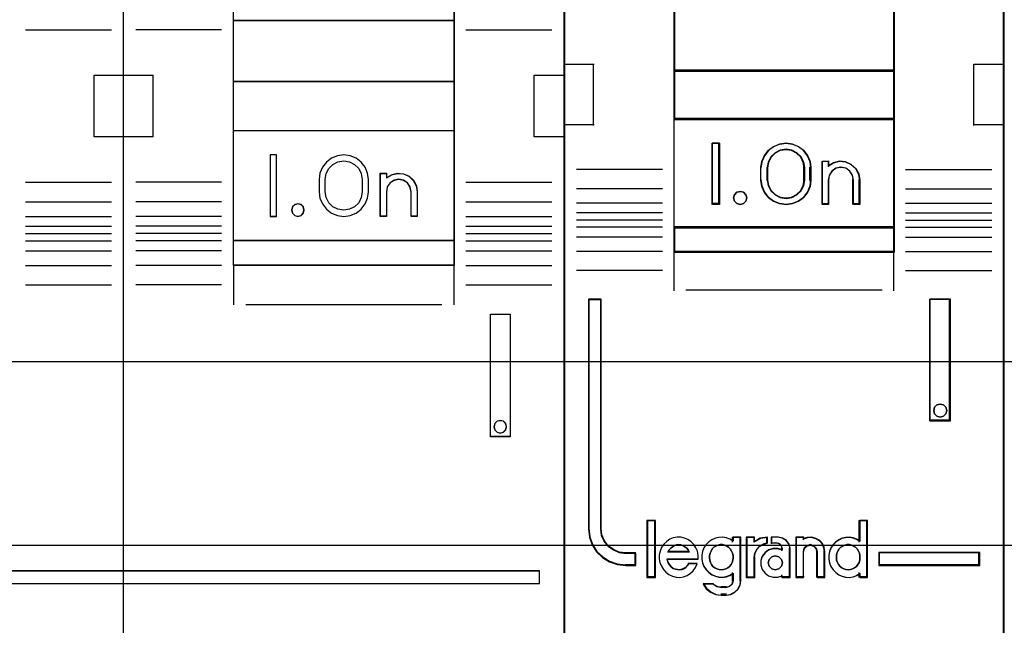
# Model space of a CAD drawing. Extents: x -543332 to -314699, y -9028 to 155584.
# Tile 79 of 256: x -449292 to -448889, y 27131 to 27378. Entities that reach past the tile are written whole.
import ezdxf

# ---------------------------------------------------------------- set-up
doc = ezdxf.new("R2010")
doc.units = 0
doc.header["$MEASUREMENT"] = 0
doc.layers.get('0').update_dxf_attribs({"color": 8})
doc.layers.add('30', color=7, linetype='Continuous')
doc.layers.add('45', color=8, linetype='Continuous')

# ---------------------------------------------------------------- blocks, each defined once
blk = doc.blocks.new('*U1081')
at = {"layer": '30', "color": 7}
blk.add_lwpolyline([(51.981526, -142.47767), (396.088727, -142.47767), (396.088727, -178.455247), (51.981526, -178.455247), (51.981526, -142.47767)], close=True, dxfattribs=at)
for points in [[(51.981526, -142.47767), (396.088727, -142.47767), (396.088727, -178.455247), (51.981526, -178.455247), (51.981526, -142.47767)], [(51.981526, -149.974543), (396.088727, -149.974543), (396.088727, -170.958374), (51.981526, -170.958374), (51.981526, -149.974543)]]:
    blk.add_lwpolyline(points, dxfattribs=at)
blk = doc.blocks.new('*U1082')
at = {"layer": '45', "color": 7}
for points in [[(79.996615, -118.986054), (98.004586, -118.986054), (98.004586, -118.986054), (116.00671, -118.986054), (116.00671, -118.986054), (116.00671, -202.010419), (116.00671, -202.010419), (98.004586, -202.010419), (98.004586, -202.010419), (79.996615, -202.010419), (79.996615, -202.010419), (61.994491, -202.010419), (61.994491, -202.010419), (61.994491, -118.986054), (61.994491, -118.986054), (79.996615, -118.986054), (79.996615, -118.986054)], [(79.998383, -118.99135), (98.002818, -118.99135), (116.001408, -118.99135), (116.001408, -202.005122), (98.002818, -202.005122), (79.998383, -202.005122), (61.999793, -202.005122), (61.999793, -118.99135), (79.998383, -118.99135)], [(102.491726, -155.726295), (111.507901, -155.726295), (111.507901, -167.012651), (102.491726, -167.012651), (102.491726, -155.726295)], [(102.497028, -155.731591), (111.502599, -155.731591), (111.502599, -167.007355), (102.497028, -167.007355), (102.497028, -155.731591)], [(102.497028, -155.731591), (111.502599, -155.731591), (111.502599, -167.007355), (102.497028, -167.007355), (102.497028, -155.731591)], [(102.491726, -156.994752), (111.507901, -156.994752), (111.507901, -159.510481), (102.491726, -159.510481), (102.491726, -156.994752)], [(102.497028, -157.000048), (111.502599, -157.000048), (111.502599, -159.502537), (102.497028, -159.502537), (102.497028, -157.000048)], [(102.497028, -157.000048), (111.502599, -157.000048), (111.502599, -159.502537), (102.497028, -159.502537), (102.497028, -157.000048)], [(102.491726, -161.499232), (111.507901, -161.499232), (111.507901, -166.006359), (102.491726, -166.006359), (102.491726, -161.499232)], [(102.497028, -161.504528), (111.502599, -161.504528), (111.502599, -166.001063), (102.497028, -166.001063), (102.497028, -161.504528)], [(104.252014, -162.500227), (103.992213, -162.500227), (103.992213, -165.002716), (104.252014, -165.002716), (104.252014, -162.500227)], [(112.995133, -168.998753), (113.803699, -168.998753), (113.803699, -168.998753), (113.803699, -174.014323), (113.803699, -174.014323), (112.995133, -174.014323), (112.995133, -174.014323), (112.995133, -168.998753), (112.995133, -168.998753)], [(113.000435, -169.00405), (113.798397, -169.00405), (113.798397, -174.009027), (113.000435, -174.009027), (113.000435, -169.00405)], [(74.899737, -179.503909), (74.899737, -180.004407), (114.996665, -180.004407), (114.996665, -179.503909), (74.899737, -179.503909)]]:
    blk.add_lwpolyline(points, close=True, dxfattribs=at)
for points in [[(97.995568, -202.010419), (97.995568, -152.291662)], [(96.797299, -161.758749), (96.797299, -159.245668)], [(96.797299, -159.245668), (98.008823, -159.245668)], [(97.995568, -159.245668), (99.207092, -159.245668)], [(99.193836, -159.245668), (99.193836, -161.758749)], [(114.789885, -161.758749), (114.789885, -159.245668)], [(114.789885, -159.245668), (116.00671, -159.245668)], [(96.797299, -161.745508), (98.008823, -161.745508)], [(97.995568, -161.745508), (99.207092, -161.745508)], [(114.789885, -161.745508), (116.00671, -161.745508)], [(102.491726, -166.99941), (102.491726, -168.625366)], [(111.494646, -166.99941), (111.494646, -168.625366)]]:
    blk.add_lwpolyline(points, dxfattribs=at)
at = {"layer": '45', "color": 251}
for points in [[(93.997805, -157.38138), (97.507777, -157.38138)], [(102.009237, -157.38138), (98.499265, -157.38138)], [(111.99039, -157.38138), (115.510967, -157.38138)], [(93.997805, -163.615092), (97.507777, -163.615092)], [(102.009237, -163.615092), (98.499265, -163.615092)], [(111.99039, -163.615092), (115.510967, -163.615092)], [(93.997805, -164.409533), (97.507777, -164.409533)], [(102.009237, -164.409533), (98.499265, -164.409533)], [(111.99039, -164.409533), (115.510967, -164.409533)], [(93.997805, -165.013308), (97.507777, -165.013308)], [(102.009237, -165.013308), (98.499265, -165.013308)], [(111.99039, -165.013308), (115.510967, -165.013308)], [(93.997805, -165.410529), (97.507777, -165.410529)], [(102.009237, -165.410529), (98.499265, -165.410529)], [(111.99039, -165.410529), (115.510967, -165.410529)], [(93.997805, -165.712416), (97.507777, -165.712416)], [(102.009237, -165.712416), (98.499265, -165.712416)], [(111.99039, -165.712416), (115.510967, -165.712416)], [(93.997805, -166.011656), (97.507777, -166.011656)], [(102.009237, -166.011656), (98.499265, -166.011656)], [(111.99039, -166.011656), (115.510967, -166.011656)], [(93.997805, -166.414172), (97.507777, -166.414172)], [(102.009237, -166.414172), (98.499265, -166.414172)], [(111.99039, -166.414172), (115.510967, -166.414172)], [(93.997805, -167.010003), (97.507777, -167.010003)], [(102.009237, -167.010003), (98.499265, -167.010003)], [(111.99039, -167.010003), (115.510967, -167.010003)], [(93.997805, -167.804444), (97.507777, -167.804444)], [(102.009237, -167.804444), (98.499265, -167.804444)], [(111.99039, -167.804444), (115.510967, -167.804444)], [(102.995423, -168.612125), (111.004204, -168.612125)]]:
    blk.add_lwpolyline(points, dxfattribs=at)
at = {"layer": '45', "color": 255}
for points in [[(104.257316, -162.494931), (103.986911, -162.494931), (103.986911, -162.494931), (103.986911, -165.008012), (103.986911, -165.008012), (104.257316, -165.008012), (104.257316, -165.008012), (104.257316, -162.494931), (104.257316, -162.494931)], [(108.005882, -163.498989), (107.970581, -163.246507), (107.876446, -162.994024), (107.71171, -162.794387), (107.50579, -162.62998), (107.264568, -162.530161), (106.999814, -162.494931), (106.740942, -162.530161), (106.493838, -162.62998), (106.293801, -162.794387), (106.129064, -162.994024), (106.029046, -163.246507), (105.993745, -163.498989), (105.993745, -163.498989), (105.993745, -164.003954), (105.993745, -164.003954), (106.029046, -164.262308), (106.129064, -164.503047), (106.293801, -164.720299), (106.493838, -164.872963), (106.740942, -164.972782), (106.999814, -165.008012), (107.264568, -164.972782), (107.50579, -164.872963), (107.71171, -164.720299), (107.876446, -164.503047), (107.970581, -164.262308), (108.005882, -164.003954), (108.005882, -164.003954), (108.005882, -163.498989), (108.005882, -163.498989)], [(106.245594, -164.002824), (106.245594, -163.496884), (106.245594, -163.496884), (106.280948, -163.261562), (106.38701, -163.055656), (106.551996, -162.885048), (106.76412, -162.779154), (106.999814, -162.743856), (107.235507, -162.779154), (107.441739, -162.885048), (107.612617, -163.055656), (107.718679, -163.261562), (107.754034, -163.496884), (107.754034, -163.496884), (107.754034, -164.002824), (107.754034, -164.002824), (107.718679, -164.238146), (107.612617, -164.449935), (107.441739, -164.61466), (107.235507, -164.720554), (106.999814, -164.761735), (106.76412, -164.720554), (106.551996, -164.61466), (106.38701, -164.449935), (106.280948, -164.238146), (106.245594, -164.002824), (106.245594, -164.002824)], [(108.741586, -163.247002), (108.741586, -163.435471), (108.741586, -163.435471), (108.948181, -163.305898), (109.190191, -163.247002), (109.444007, -163.27056), (109.66831, -163.364795), (109.845391, -163.535595), (109.969347, -163.759403), (110.004764, -164.000879), (110.004764, -164.000879), (110.004764, -165.008012), (110.004764, -165.008012), (109.75685, -165.008012), (109.75685, -165.008012), (109.75685, -164.000879), (109.75685, -164.000879), (109.709629, -163.80652), (109.60338, -163.641609), (109.444007, -163.535595), (109.249218, -163.494368), (109.054429, -163.535595), (108.895056, -163.641609), (108.777002, -163.80652), (108.741586, -164.000879), (108.741586, -164.000879), (108.741586, -165.008012), (108.741586, -165.008012), (108.493673, -165.008012), (108.493673, -165.008012), (108.493673, -163.247002), (108.493673, -163.247002), (108.741586, -163.247002), (108.741586, -163.247002)], [(108.745148, -163.252298), (108.745148, -163.439633), (108.950293, -163.31084), (109.190605, -163.252298), (109.44264, -163.275715), (109.665369, -163.369383), (109.841207, -163.539156), (109.964294, -163.761617), (109.999462, -164.001641), (109.999462, -165.002716), (109.753288, -165.002716), (109.753288, -164.001641), (109.706398, -163.808451), (109.600895, -163.644532), (109.44264, -163.539156), (109.249218, -163.498176), (109.055796, -163.539156), (108.897542, -163.644532), (108.780316, -163.808451), (108.745148, -164.001641), (108.745148, -165.002716), (108.498975, -165.002716), (108.498975, -163.252298), (108.745148, -163.252298)], [(105.376054, -164.755823), (105.351942, -164.623724), (105.255495, -164.527652), (105.12288, -164.491626), (104.996293, -164.527652), (104.899845, -164.623724), (104.869706, -164.755823), (104.899845, -164.875913), (104.996293, -164.971985), (105.12288, -165.008012), (105.255495, -164.971985), (105.351942, -164.875913), (105.376054, -164.755823)], [(105.370752, -164.7557), (105.347145, -164.626311), (105.252717, -164.53221), (105.12288, -164.496922), (104.998944, -164.53221), (104.904516, -164.626311), (104.875008, -164.7557), (104.904516, -164.873327), (104.998944, -164.967428), (105.12288, -165.002716), (105.252717, -164.967428), (105.347145, -164.873327), (105.370752, -164.7557)], [(113.657892, -173.603519), (113.621826, -173.471923), (113.525648, -173.376216), (113.393405, -173.352289), (113.273183, -173.376216), (113.177006, -173.471923), (113.14094, -173.603519), (113.177006, -173.735116), (113.273183, -173.824841), (113.393405, -173.860731), (113.525648, -173.824841), (113.621826, -173.735116), (113.657892, -173.603519)], [(113.65259, -173.603582), (113.617263, -173.474726), (113.523059, -173.381014), (113.393528, -173.357585), (113.275773, -173.381014), (113.181569, -173.474726), (113.146242, -173.603582), (113.181569, -173.732437), (113.275773, -173.820293), (113.393528, -173.855435), (113.523059, -173.820293), (113.617263, -173.732437), (113.65259, -173.603582)]]:
    blk.add_lwpolyline(points, close=True, dxfattribs=at)
at = {"layer": '45', "color": 1}
blk.add_lwpolyline([(74.894435, -179.498613), (74.894435, -180.009703), (74.894435, -180.009703), (115.001968, -180.009703), (115.001968, -180.009703), (115.001968, -179.498613), (115.001968, -179.498613), (74.894435, -179.498613), (74.894435, -179.498613)], close=True, dxfattribs=at)
blk = doc.blocks.new('*U1083')
at = {"layer": '45', "color": 7}
for points in [[(133.996645, -119.158183), (116.00671, -119.158183), (116.00671, -200.929979), (133.996645, -200.929979), (133.996645, -119.158183)], [(133.975436, -119.179368), (116.025268, -119.179368), (116.025268, -200.908794), (133.975436, -200.908794), (133.975436, -119.179368)], [(129.50844, -156.573698), (120.494915, -156.573698), (120.494915, -159.081483), (129.50844, -159.081483), (129.50844, -156.573698)], [(129.50844, -159.039113), (120.494915, -159.039113), (120.494915, -161.049049), (129.50844, -161.049049), (129.50844, -159.039113)], [(120.494915, -165.482028), (129.50844, -165.482028), (129.50844, -161.006678), (120.494915, -161.006678), (120.494915, -165.482028)], [(122.355943, -162.020914), (122.355943, -164.528699), (122.059027, -164.528699), (122.059027, -162.020914), (122.355943, -162.020914)], [(126.059522, -162.767677), (126.099207, -163.018456), (126.099207, -163.531158), (126.059522, -163.781937), (125.951806, -164.027142), (125.798736, -164.238911), (125.588974, -164.389378), (125.339527, -164.489689), (125.078741, -164.528699), (124.812286, -164.489689), (124.562839, -164.389378), (124.358746, -164.238911), (124.200007, -164.027142), (124.092291, -163.781937), (124.052607, -163.531158), (124.052607, -163.018456), (124.092291, -162.767677), (124.200007, -162.522471), (124.358746, -162.310703), (124.562839, -162.160236), (124.812286, -162.059924), (125.078741, -162.020914), (125.339527, -162.059924), (125.588974, -162.160236), (125.798736, -162.310703), (125.951806, -162.522471), (126.059522, -162.767677)], [(125.844707, -163.530832), (125.844707, -163.016429), (125.804764, -162.792776), (125.702054, -162.580306), (125.525164, -162.412566), (125.314037, -162.30633), (125.080085, -162.267191), (124.840428, -162.30633), (124.629301, -162.412566), (124.45241, -162.580306), (124.3497, -162.792776), (124.309757, -163.016429), (124.309757, -163.530832), (124.3497, -163.754485), (124.45241, -163.966955), (124.629301, -164.134695), (124.840428, -164.24093), (125.080085, -164.274478), (125.314037, -164.24093), (125.525164, -164.134695), (125.702054, -163.966955), (125.804764, -163.754485), (125.844707, -163.530832)], [(127.020033, -162.815902), (127.271103, -162.759744), (127.510761, -162.782207), (127.744712, -162.883291), (127.927308, -163.057378), (128.052843, -163.276392), (128.092786, -163.523484), (128.092786, -164.528699), (127.830304, -164.528699), (127.830304, -163.523484), (127.790361, -163.321317), (127.687651, -163.158461), (127.522173, -163.046147), (127.316752, -163.006837), (127.122743, -163.046147), (126.962972, -163.158461), (126.843143, -163.321317), (126.808906, -163.523484), (126.808906, -164.528699), (126.557836, -164.528699), (126.557836, -162.759744), (126.808906, -162.759744), (126.808906, -162.950679), (127.020033, -162.815902)], [(123.441277, -164.124535), (123.477332, -164.255294), (123.441277, -164.386053), (123.345133, -164.487094), (123.212935, -164.528699), (123.068718, -164.487094), (122.978583, -164.386053), (122.93652, -164.255294), (122.978583, -164.124535), (123.068718, -164.023494), (123.212935, -163.993776), (123.345133, -164.023494), (123.441277, -164.124535)], [(129.50844, -165.439658), (120.494915, -165.439658), (120.494915, -166.467135), (129.50844, -166.467135), (129.50844, -165.439658)], [(118.936106, -179.268225), (118.936106, -178.778737), (118.533086, -178.778737), (118.260622, -178.740238), (118.022216, -178.63574), (117.812191, -178.487243), (117.647577, -178.283748), (117.539727, -178.041754), (117.511345, -177.77776), (117.511345, -168.394978), (117.006151, -168.394978), (117.006151, -177.77776), (117.040209, -178.113252), (117.14806, -178.432245), (117.329702, -178.712738), (117.579461, -178.943733), (117.868954, -179.119729), (118.186829, -179.229726), (118.533086, -179.268225), (118.936106, -179.268225)], [(130.961208, -168.394978), (130.961208, -173.360233), (131.801586, -173.360233), (131.801586, -168.394978), (130.961208, -168.394978)], [(131.617027, -172.809774), (131.653128, -172.939886), (131.617027, -173.081826), (131.520755, -173.170539), (131.382365, -173.211938), (131.249992, -173.170539), (131.153721, -173.081826), (131.117619, -172.939886), (131.153721, -172.809774), (131.249992, -172.709233), (131.382365, -172.679663), (131.520755, -172.709233), (131.617027, -172.809774)], [(119.720813, -179.742242), (119.720813, -177.448956), (119.413292, -177.448956), (119.413292, -179.742242), (119.720813, -179.742242)], [(132.994553, -178.738598), (128.866889, -178.738598), (128.866889, -179.268225), (132.994553, -179.268225), (132.994553, -178.738598)]]:
    blk.add_lwpolyline(points, close=True, dxfattribs=at)
at = {"layer": '45', "color": 139}
for points in [[(133.996645, -119.158183), (116.00671, -119.158183), (116.00671, -200.929979), (133.996645, -200.929979), (133.996645, -119.158183)], [(123.477332, -164.255294), (123.441277, -164.124535), (123.345133, -164.023494), (123.212935, -163.993776), (123.068718, -164.023494), (122.978583, -164.124535), (122.93652, -164.255294), (122.978583, -164.386053), (123.068718, -164.487094), (123.212935, -164.528699), (123.345133, -164.487094), (123.441277, -164.386053), (123.477332, -164.255294)], [(131.653128, -172.939886), (131.617027, -172.809774), (131.520755, -172.709233), (131.382365, -172.679663), (131.249992, -172.709233), (131.153721, -172.809774), (131.117619, -172.939886), (131.153721, -173.081826), (131.249992, -173.170539), (131.382365, -173.211938), (131.520755, -173.170539), (131.617027, -173.081826), (131.653128, -172.939886)], [(122.429667, -179.453595), (122.528387, -179.442183), (122.615492, -179.413653), (122.696791, -179.368006), (122.766475, -179.310947), (122.830352, -179.231064), (122.871002, -179.156887), (122.900037, -179.059886), (122.923265, -178.962885), (122.911651, -178.865884), (122.89423, -178.768883), (122.853581, -178.683294), (122.801317, -178.592), (122.731633, -178.529234), (122.656141, -178.477881), (122.569036, -178.437939), (122.476123, -178.420822), (122.389018, -178.420822), (122.290298, -178.437939), (122.214807, -178.477881), (122.133508, -178.529234), (122.063824, -178.592), (122.017368, -178.683294), (121.976719, -178.768883), (121.947683, -178.865884), (121.947683, -178.962885), (121.959298, -179.059886), (121.988333, -179.156887), (122.034789, -179.231064), (122.092859, -179.310947), (122.174158, -179.368006), (122.255456, -179.413653), (122.342562, -179.442183), (122.429667, -179.453595)], [(127.616925, -179.453595), (127.70968, -179.442183), (127.796637, -179.413653), (127.883594, -179.368006), (127.95316, -179.310947), (128.011131, -179.231064), (128.063305, -179.156887), (128.092291, -179.059886), (128.098088, -178.962885), (128.098088, -178.865884), (128.080697, -178.768883), (128.040117, -178.683294), (127.982145, -178.592), (127.91258, -178.529234), (127.843014, -178.477881), (127.756057, -178.437939), (127.6691, -178.420822), (127.570548, -178.420822), (127.483591, -178.437939), (127.396634, -178.477881), (127.315474, -178.529234), (127.257502, -178.592), (127.199531, -178.683294), (127.158951, -178.768883), (127.135762, -178.865884), (127.135762, -178.962885), (127.147356, -179.059886), (127.176342, -179.156887), (127.228516, -179.231064), (127.286488, -179.310947), (127.356054, -179.368006), (127.443011, -179.413653), (127.529968, -179.442183), (127.616925, -179.453595)], [(124.932751, -179.164948), (124.890902, -179.02357), (124.783292, -178.917536), (124.639811, -178.876301), (124.496331, -178.917536), (124.38872, -179.02357), (124.346872, -179.164948), (124.38872, -179.306326), (124.496331, -179.41236), (124.639811, -179.453595), (124.783292, -179.41236), (124.890902, -179.306326), (124.932751, -179.164948)]]:
    blk.add_lwpolyline(points, close=True, dxfattribs=at)
for points in [[(120.494915, -155.318482), (120.494915, -166.467135)], [(129.468674, -155.318482), (129.468674, -166.467135)], [(116.00671, -158.792837), (117.242093, -158.792837)], [(117.199677, -158.792837), (117.199677, -161.300621)], [(132.761262, -161.300621), (132.761262, -158.792837)], [(132.761262, -158.792837), (133.996645, -158.792837)], [(120.494915, -159.039113), (129.50844, -159.039113)], [(116.00671, -161.260899), (117.242093, -161.260899)], [(120.494915, -161.006678), (129.50844, -161.006678)], [(132.761262, -161.260899), (133.996645, -161.260899)], [(122.355943, -162.020914), (122.059027, -162.020914)], [(122.059027, -162.020914), (122.059027, -164.528699)], [(122.316178, -162.020914), (122.316178, -164.528699)], [(126.099207, -163.043095), (126.059522, -162.786122), (125.951806, -162.53486), (125.798736, -162.317861), (125.588974, -162.163677), (125.339527, -162.060888), (125.078741, -162.020914), (124.812286, -162.060888), (124.562839, -162.163677), (124.358746, -162.317861), (124.200007, -162.53486), (124.092291, -162.786122), (124.052607, -163.043095)], [(125.844707, -163.043095), (125.804764, -162.811482), (125.702054, -162.591449), (125.525164, -162.41774), (125.314037, -162.307723), (125.080085, -162.267191), (124.840428, -162.307723), (124.629301, -162.41774), (124.45241, -162.591449), (124.3497, -162.811482), (124.309757, -163.043095)], [(124.052607, -163.546241), (124.052607, -163.003373)], [(124.309757, -163.546241), (124.309757, -163.003373)], [(125.802291, -163.546241), (125.802291, -163.003373)], [(126.05679, -163.546241), (126.05679, -163.003373)], [(126.557836, -162.759744), (126.844148, -162.759744)], [(126.557836, -162.759744), (126.557836, -164.528699)], [(126.801731, -162.759744), (126.801731, -162.987484)], [(128.092786, -163.546241), (128.05262, -163.291786), (127.926384, -163.066247), (127.742767, -162.886972), (127.507508, -162.782877), (127.266511, -162.759744), (127.014038, -162.817575), (126.801731, -162.956369)], [(127.838287, -163.546241), (127.797751, -163.333814), (127.693516, -163.162693), (127.525583, -163.044678), (127.317114, -163.003373), (127.120226, -163.044678), (126.958083, -163.162693), (126.836476, -163.333814), (126.801731, -163.546241)], [(120.033635, -163.096058), (116.507756, -163.096058)], [(129.967069, -163.096058), (133.495599, -163.096058)], [(124.052607, -163.506519), (124.092291, -163.763492), (124.200007, -164.014754), (124.358746, -164.231753), (124.562839, -164.385937), (124.812286, -164.488726), (125.078741, -164.528699), (125.339527, -164.488726), (125.588974, -164.385937), (125.798736, -164.231753), (125.951806, -164.014754), (126.059522, -163.763492), (126.099207, -163.506519)], [(124.309757, -163.506519), (124.3497, -163.737484), (124.45241, -163.956901), (124.629301, -164.130125), (124.840428, -164.239834), (125.080085, -164.274478), (125.314037, -164.239834), (125.525164, -164.130125), (125.702054, -163.956901), (125.804764, -163.737484), (125.844707, -163.506519)], [(126.801731, -163.506519), (126.801731, -164.528699)], [(127.79587, -163.506519), (127.79587, -164.528699)], [(128.05037, -163.506519), (128.05037, -164.528699)], [(120.033635, -163.885202), (116.507756, -163.885202)], [(129.967069, -163.885202), (133.495599, -163.885202)], [(120.033635, -164.47044), (116.507756, -164.47044)], [(122.355943, -164.486329), (122.059027, -164.486329)], [(126.557836, -164.486329), (126.844148, -164.486329)], [(127.79587, -164.486329), (128.092786, -164.486329)], [(129.967069, -164.47044), (133.495599, -164.47044)], [(120.033635, -164.870309), (116.507756, -164.870309)], [(129.967069, -164.870309), (133.495599, -164.870309)], [(120.033635, -165.1669), (116.507756, -165.1669)], [(129.967069, -165.1669), (133.495599, -165.1669)], [(120.033635, -165.450251), (116.507756, -165.450251)], [(120.494915, -165.439658), (129.50844, -165.439658)], [(129.967069, -165.450251), (133.495599, -165.450251)], [(120.033635, -165.852767), (116.507756, -165.852767)], [(129.967069, -165.852767), (133.495599, -165.852767)], [(120.033635, -166.443302), (116.507756, -166.443302)], [(120.494915, -166.427413), (129.50844, -166.427413)], [(120.494915, -166.427413), (120.494915, -168.050721)], [(129.468674, -166.427413), (129.468674, -168.050721)], [(129.967069, -166.443302), (133.495599, -166.443302)], [(120.033635, -167.22715), (116.507756, -167.22715)], [(129.967069, -167.22715), (133.495599, -167.22715)], [(120.988008, -168.010998), (129.015347, -168.010998)], [(117.006151, -168.394978), (117.006151, -177.782621)], [(117.006151, -168.394978), (117.541661, -168.394978)], [(117.501895, -168.394978), (117.501895, -177.782621)], [(130.961208, -173.360233), (130.961208, -168.394978)], [(130.961208, -168.394978), (131.801586, -168.394978)], [(131.761821, -173.360233), (131.761821, -168.394978)], [(130.961208, -173.320511), (131.801586, -173.320511)], [(119.394735, -177.430419), (119.394735, -179.760779)], [(119.394735, -177.430419), (119.73937, -177.430419)], [(119.699604, -177.430419), (119.699604, -179.760779)], [(128.058323, -177.430419), (128.058323, -178.314896)], [(128.058323, -177.430419), (128.40826, -177.430419)], [(128.368494, -177.430419), (128.368494, -179.760779)], [(117.006151, -177.742899), (117.040388, -178.086238), (117.148805, -178.412692), (117.331401, -178.699746), (117.582471, -178.936143), (117.873484, -179.116255), (118.193027, -179.228826), (118.541101, -179.268225)], [(117.501895, -177.742899), (117.530762, -178.016675), (117.640456, -178.267637), (117.807884, -178.478673), (118.021498, -178.632673), (118.26398, -178.741042), (118.541101, -178.780968)], [(121.483752, -179.019915), (121.483752, -178.85715), (121.455239, -178.694384), (121.392511, -178.554069), (121.306972, -178.419367), (121.204325, -178.307115), (121.067463, -178.2117), (120.930601, -178.155574), (120.776631, -178.116286), (120.622661, -178.116286), (120.468691, -178.144349), (120.326126, -178.200475), (120.200669, -178.295889), (120.080915, -178.402529), (119.995376, -178.537231), (119.93835, -178.688771), (119.898432, -178.840312), (119.898432, -179.003077), (119.926945, -179.154618), (119.983971, -179.306158), (120.063807, -179.435248), (120.166454, -179.553112), (120.291911, -179.648527), (120.440178, -179.715878), (120.582743, -179.749553), (120.736713, -179.760779), (120.890683, -179.732716), (121.03895, -179.67659), (121.17011, -179.592401), (121.278459, -179.485761), (121.375403, -179.351059), (121.443834, -179.210744)], [(122.923265, -178.279052), (122.785506, -178.194862), (122.642007, -178.144349), (122.492767, -178.116286), (122.337788, -178.127511), (122.194289, -178.155574), (122.04505, -178.222925), (121.918771, -178.307115), (121.815451, -178.419367), (121.723612, -178.554069), (121.666212, -178.705609), (121.637512, -178.85715), (121.637512, -179.019915), (121.666212, -179.171455), (121.723612, -179.31177), (121.815451, -179.446473), (121.918771, -179.558725), (122.04505, -179.654139), (122.194289, -179.715878), (122.337788, -179.749553), (122.492767, -179.760779), (122.642007, -179.732716), (122.785506, -179.67659), (122.923265, -179.592401)], [(122.880848, -178.116286), (122.880848, -178.314896)], [(122.880848, -178.116286), (123.233436, -178.116286)], [(123.193671, -178.116286), (123.193671, -179.909074)], [(123.453472, -178.116286), (123.453472, -179.760779)], [(123.453472, -178.116286), (123.80606, -178.116286)], [(124.323012, -178.116286), (124.028291, -178.163525), (123.763644, -178.325489)], [(123.763644, -178.116286), (123.763644, -178.325489)], [(124.280596, -178.116286), (124.280596, -178.386396)], [(124.474121, -178.116286), (124.474121, -178.386396)], [(124.771037, -178.116286), (124.474121, -178.116286)], [(125.242922, -178.611487), (125.200786, -178.420566), (125.086417, -178.259477), (124.923893, -178.15805), (124.731272, -178.116286)], [(125.476213, -178.116286), (125.476213, -179.760779)], [(125.476213, -178.116286), (125.815546, -178.116286)], [(126.671831, -178.730654), (126.642738, -178.55512), (126.572916, -178.385438), (126.456546, -178.256713), (126.299446, -178.168946), (126.130709, -178.116286), (125.944517, -178.127988), (125.77578, -178.186499)], [(125.77578, -178.116286), (125.77578, -178.222211)], [(128.098088, -178.279052), (127.971942, -178.194862), (127.828594, -178.144349), (127.673779, -178.116286), (127.518963, -178.127511), (127.369881, -178.155574), (127.238001, -178.222925), (127.111855, -178.307115), (127.00291, -178.419367), (126.916902, -178.554069), (126.859562, -178.705609), (126.830893, -178.85715), (126.830893, -179.019915), (126.859562, -179.171455), (126.916902, -179.31177), (127.00291, -179.446473), (127.111855, -179.558725), (127.238001, -179.654139), (127.369881, -179.715878), (127.518963, -179.749553), (127.673779, -179.760779), (127.828594, -179.732716), (127.971942, -179.67659), (128.098088, -179.592401)], [(121.123211, -178.730654), (121.076524, -178.635807), (121.018166, -178.55993), (120.948136, -178.509345), (120.866434, -178.452437), (120.778897, -178.433468), (120.691359, -178.420822), (120.603821, -178.433468), (120.52212, -178.452437), (120.434582, -178.509345), (120.364552, -178.55993), (120.306194, -178.635807), (120.253671, -178.730654)], [(120.253671, -178.690932), (121.123211, -178.690932)], [(124.323012, -178.344026), (124.148585, -178.396963), (123.998217, -178.485192), (123.871908, -178.614594), (123.793717, -178.78517), (123.763644, -178.955745)], [(124.932751, -178.636529), (124.746341, -178.57971), (124.559931, -178.57971), (124.367696, -178.636529), (124.222064, -178.744486), (124.105557, -178.897898), (124.047304, -179.068355), (124.047304, -179.261541), (124.105557, -179.431998), (124.222064, -179.591092), (124.367696, -179.693367), (124.559931, -179.750186), (124.746341, -179.750186), (124.932751, -179.693367)], [(124.474121, -178.344026), (124.699459, -178.344026)], [(124.932751, -178.611487), (124.887241, -178.481018), (124.789721, -178.376643), (124.659694, -178.344026)], [(124.892985, -178.569117), (124.892985, -178.675043)], [(125.203156, -178.569117), (125.203156, -179.760779)], [(126.359008, -178.730654), (126.317349, -178.572576), (126.222128, -178.465083), (126.067394, -178.420822), (125.924563, -178.465083), (125.817439, -178.572576), (125.77578, -178.730654)], [(125.77578, -178.690932), (125.77578, -179.760779)], [(126.319243, -178.690932), (126.319243, -179.760779)], [(126.629414, -178.690932), (126.629414, -179.760779)], [(118.501336, -178.738598), (118.936106, -178.738598)], [(118.893689, -178.738598), (118.893689, -179.268225)], [(118.893689, -178.738598), (118.893689, -179.268225)], [(120.211254, -178.998115), (121.483752, -178.998115)], [(120.211254, -178.998115), (120.240347, -179.088013), (120.26944, -179.17791), (120.327625, -179.261814), (120.38581, -179.333732), (120.467269, -179.393663), (120.554547, -179.423629), (120.641824, -179.441608), (120.73492, -179.453595), (120.822198, -179.435615), (120.897839, -179.40565), (120.979298, -179.351711), (121.04912, -179.279793), (121.107305, -179.201882)], [(123.453472, -179.760779), (123.80606, -179.760779), (123.80606, -178.916023)], [(128.866889, -178.738598), (132.994553, -178.738598)], [(128.866889, -178.738598), (128.866889, -179.268225)], [(132.954787, -179.268225), (132.954787, -178.738598)], [(118.501336, -179.228503), (118.936106, -179.228503)], [(121.064888, -179.183485), (121.446638, -179.183485)], [(128.866889, -179.228503), (132.994553, -179.228503)], [(119.394735, -179.721057), (119.73937, -179.721057)], [(122.610443, -180.48372), (122.800307, -180.454464), (122.966439, -180.366697), (123.108837, -180.237973), (123.197837, -180.056588), (123.233436, -179.869352)], [(122.610443, -180.176536), (122.757278, -180.132653), (122.878576, -180.026079), (122.923265, -179.869352)], [(122.880848, -179.556872), (122.880848, -179.909074)], [(124.892985, -179.654853), (124.892985, -179.760779)], [(124.892985, -179.721057), (125.242922, -179.721057)], [(125.476213, -179.721057), (125.815546, -179.721057)], [(126.319243, -179.721057), (126.671831, -179.721057)], [(128.058323, -179.556872), (128.058323, -179.760779)], [(128.058323, -179.721057), (128.40826, -179.721057)], [(121.687882, -180.004407), (121.822962, -180.202124), (122.005027, -180.351909), (122.222331, -180.453763), (122.45138, -180.48372)], [(121.687882, -180.004407), (122.112048, -180.004407)], [(122.069631, -180.004407), (122.251118, -180.126332), (122.45138, -180.176536)], [(122.408964, -180.136814), (122.650208, -180.136814)], [(122.650208, -180.443998), (122.408964, -180.443998)]]:
    blk.add_lwpolyline(points, dxfattribs=at)
at = {"layer": '45', "color": 59}
for points in [[(129.50844, -156.573698), (120.494915, -156.573698), (120.494915, -159.081483), (129.50844, -159.081483), (129.50844, -156.573698)], [(129.489883, -156.592235), (120.513473, -156.592235), (120.513473, -159.062946), (129.489883, -159.062946), (129.489883, -156.592235)], [(129.50844, -159.039113), (120.494915, -159.039113), (120.494915, -161.049049), (129.50844, -161.049049), (129.50844, -159.039113)], [(129.489883, -159.060298), (120.513473, -159.060298), (120.513473, -161.027863), (129.489883, -161.027863), (129.489883, -159.060298)], [(120.494915, -165.482028), (129.50844, -165.482028), (129.50844, -161.006678), (120.494915, -161.006678), (120.494915, -165.482028)], [(122.355943, -162.020914), (122.355943, -164.528699), (122.059027, -164.528699), (122.059027, -162.020914), (122.355943, -162.020914)], [(126.059522, -162.767677), (126.099207, -163.018456), (126.099207, -163.531158), (126.059522, -163.781937), (125.951806, -164.027142), (125.798736, -164.238911), (125.588974, -164.389378), (125.339527, -164.489689), (125.078741, -164.528699), (124.812286, -164.489689), (124.562839, -164.389378), (124.358746, -164.238911), (124.200007, -164.027142), (124.092291, -163.781937), (124.052607, -163.531158), (124.052607, -163.018456), (124.092291, -162.767677), (124.200007, -162.522471), (124.358746, -162.310703), (124.562839, -162.160236), (124.812286, -162.059924), (125.078741, -162.020914), (125.339527, -162.059924), (125.588974, -162.160236), (125.798736, -162.310703), (125.951806, -162.522471), (126.059522, -162.767677)], [(125.844707, -163.530832), (125.844707, -163.016429), (125.804764, -162.792776), (125.702054, -162.580306), (125.525164, -162.412566), (125.314037, -162.30633), (125.080085, -162.267191), (124.840428, -162.30633), (124.629301, -162.412566), (124.45241, -162.580306), (124.3497, -162.792776), (124.309757, -163.016429), (124.309757, -163.530832), (124.3497, -163.754485), (124.45241, -163.966955), (124.629301, -164.134695), (124.840428, -164.24093), (125.080085, -164.274478), (125.314037, -164.24093), (125.525164, -164.134695), (125.702054, -163.966955), (125.804764, -163.754485), (125.844707, -163.530832)], [(125.823499, -163.52603), (125.823499, -163.021128), (125.784591, -162.801606), (125.684541, -162.593059), (125.512234, -162.428418), (125.306576, -162.324145), (125.078686, -162.285728), (124.845237, -162.324145), (124.63958, -162.428418), (124.467272, -162.593059), (124.367222, -162.801606), (124.328314, -163.021128), (124.328314, -163.52603), (124.367222, -163.745552), (124.467272, -163.954098), (124.63958, -164.11874), (124.845237, -164.223013), (125.078686, -164.255941), (125.306576, -164.223013), (125.512234, -164.11874), (125.684541, -163.954098), (125.784591, -163.745552), (125.823499, -163.52603)], [(127.020033, -162.815902), (127.271103, -162.759744), (127.510761, -162.782207), (127.744712, -162.883291), (127.927308, -163.057378), (128.052843, -163.276392), (128.092786, -163.523484), (128.092786, -164.528699), (127.830304, -164.528699), (127.830304, -163.523484), (127.790361, -163.321317), (127.687651, -163.158461), (127.522173, -163.046147), (127.316752, -163.006837), (127.122743, -163.046147), (126.962972, -163.158461), (126.843143, -163.321317), (126.808906, -163.523484), (126.808906, -164.528699), (126.557836, -164.528699), (126.557836, -162.759744), (126.808906, -162.759744), (126.808906, -162.950679), (127.020033, -162.815902)], [(123.441277, -164.124535), (123.477332, -164.255294), (123.441277, -164.386053), (123.345133, -164.487094), (123.212935, -164.528699), (123.068718, -164.487094), (122.978583, -164.386053), (122.93652, -164.255294), (122.978583, -164.124535), (123.068718, -164.023494), (123.212935, -163.993776), (123.345133, -164.023494), (123.441277, -164.124535)], [(129.50844, -165.439658), (120.494915, -165.439658), (120.494915, -166.467135), (129.50844, -166.467135), (129.50844, -165.439658)], [(129.489883, -165.460843), (120.513473, -165.460843), (120.513473, -166.448598), (129.489883, -166.448598), (129.489883, -165.460843)], [(130.961208, -168.394978), (130.961208, -173.360233), (131.801586, -173.360233), (131.801586, -168.394978), (130.961208, -168.394978)], [(131.617027, -172.809774), (131.653128, -172.939886), (131.617027, -173.081826), (131.520755, -173.170539), (131.382365, -173.211938), (131.249992, -173.170539), (131.153721, -173.081826), (131.117619, -172.939886), (131.153721, -172.809774), (131.249992, -172.709233), (131.382365, -172.679663), (131.520755, -172.709233), (131.617027, -172.809774)], [(119.73937, -179.760779), (119.73937, -177.430419), (119.394735, -177.430419), (119.394735, -179.760779), (119.73937, -179.760779)], [(126.830893, -178.8632), (126.830893, -179.024875), (126.859365, -179.175401), (126.91631, -179.314777), (127.001727, -179.448577), (127.109922, -179.560078), (127.2352, -179.654853), (127.366173, -179.716178), (127.514229, -179.749629), (127.667979, -179.760779), (127.82173, -179.732903), (127.964091, -179.677153), (128.08937, -179.593528), (128.08937, -179.760779), (128.40826, -179.760779), (128.40826, -177.430419), (128.08937, -177.430419), (128.08937, -178.288972), (127.964091, -178.205347), (127.82173, -178.155172), (127.667979, -178.127297), (127.514229, -178.138447), (127.366173, -178.166322), (127.2352, -178.233222), (127.109922, -178.316848), (127.001727, -178.428348), (126.91631, -178.562149), (126.859365, -178.712674), (126.830893, -178.8632)], [(119.898432, -179.003077), (119.926945, -179.154618), (119.983971, -179.306158), (120.063807, -179.435248), (120.166454, -179.553112), (120.291911, -179.648527), (120.440178, -179.715878), (120.582743, -179.749553), (120.736713, -179.760779), (120.890683, -179.732716), (121.03895, -179.67659), (121.17011, -179.592401), (121.278459, -179.485761), (121.375403, -179.351059), (121.443834, -179.210744), (121.095976, -179.210744), (121.03895, -179.283707), (120.970519, -179.351059), (120.890683, -179.401572), (120.816549, -179.429635), (120.73101, -179.446473), (120.639769, -179.435248), (120.55423, -179.41841), (120.468691, -179.390347), (120.388855, -179.334221), (120.331829, -179.26687), (120.274803, -179.188293), (120.24629, -179.104104), (120.217777, -179.019915), (121.483752, -179.019915), (121.483752, -178.85715), (121.455239, -178.694384), (121.392511, -178.554069), (121.306972, -178.419367), (121.204325, -178.307115), (121.067463, -178.2117), (120.930601, -178.155574), (120.776631, -178.116286), (120.622661, -178.116286), (120.468691, -178.144349), (120.326126, -178.200475), (120.200669, -178.295889), (120.080915, -178.402529), (119.995376, -178.537231), (119.93835, -178.688771), (119.898432, -178.840312), (119.898432, -179.003077)], [(121.723008, -178.55078), (121.666011, -178.701181), (121.637512, -178.851583), (121.637512, -179.013126), (121.666011, -179.163527), (121.723008, -179.302788), (121.814204, -179.436478), (121.916799, -179.547887), (122.042193, -179.642584), (122.190386, -179.703859), (122.332879, -179.737282), (122.486772, -179.748423), (122.634965, -179.720571), (122.777458, -179.664866), (122.914251, -179.58131), (122.914251, -179.898824), (122.874353, -180.038085), (122.766058, -180.132783), (122.634965, -180.171776), (122.429774, -180.171776), (122.247383, -180.132783), (122.082091, -180.038085), (121.68881, -180.038085), (121.819903, -180.221909), (121.996595, -180.36117), (122.207485, -180.455868), (122.429774, -180.48372), (122.634965, -180.48372), (122.817356, -180.455868), (122.976948, -180.372311), (123.113742, -180.249762), (123.199238, -180.077078), (123.233436, -179.898824), (123.233436, -178.116286), (122.914251, -178.116286), (122.914251, -178.277829), (122.777458, -178.194272), (122.634965, -178.144138), (122.486772, -178.116286), (122.332879, -178.127427), (122.190386, -178.155279), (122.042193, -178.222124), (121.916799, -178.305681), (121.814204, -178.417089), (121.723008, -178.55078)], [(123.453472, -178.116286), (123.453472, -179.760779), (123.780279, -179.760779), (123.780279, -178.935726), (123.809458, -178.772961), (123.885324, -178.610195), (124.007877, -178.486718), (124.153773, -178.402529), (124.323012, -178.352015), (124.323012, -178.116286), (124.037056, -178.155574), (123.780279, -178.290277), (123.780279, -178.116286), (123.453472, -178.116286)], [(123.472029, -178.134823), (123.472029, -179.742242), (123.783891, -179.742242), (123.783891, -178.935789), (123.811736, -178.776693), (123.884132, -178.617597), (124.00108, -178.496904), (124.140304, -178.414613), (124.301804, -178.365238), (124.301804, -178.134823), (124.028925, -178.173225), (123.783891, -178.304891), (123.783891, -178.134823), (123.472029, -178.134823)], [(124.104786, -178.907663), (124.047304, -179.076041), (124.047304, -179.26687), (124.104786, -179.435248), (124.219749, -179.592401), (124.363453, -179.693427), (124.553143, -179.749553), (124.737084, -179.749553), (124.921025, -179.693427), (124.921025, -179.760779), (125.242922, -179.760779), (125.242922, -178.582132), (125.202685, -178.402529), (125.09347, -178.250988), (124.938269, -178.155574), (124.754328, -178.116286), (124.489913, -178.116286), (124.489913, -178.352015), (124.679602, -178.352015), (124.794565, -178.380078), (124.880788, -178.46988), (124.921025, -178.582132), (124.921025, -178.649483), (124.737084, -178.593357), (124.553143, -178.593357), (124.363453, -178.649483), (124.219749, -178.756123), (124.104786, -178.907663)], [(125.476213, -178.116286), (125.476213, -179.760779), (125.786614, -179.760779), (125.786614, -178.705609), (125.826851, -178.565294), (125.930318, -178.46988), (126.068274, -178.430592), (126.217726, -178.46988), (126.309697, -178.565294), (126.349934, -178.705609), (126.349934, -179.760779), (126.671831, -179.760779), (126.671831, -178.705609), (126.64309, -178.537231), (126.574112, -178.374466), (126.459149, -178.250988), (126.303948, -178.166799), (126.137252, -178.116286), (125.953311, -178.127511), (125.786614, -178.183637), (125.786614, -178.116286), (125.476213, -178.116286)], [(125.49477, -178.134823), (125.49477, -179.742242), (125.794847, -179.742242), (125.794847, -178.71086), (125.833746, -178.573709), (125.933772, -178.480445), (126.067139, -178.442043), (126.211621, -178.480445), (126.300533, -178.573709), (126.339431, -178.71086), (126.339431, -179.742242), (126.650622, -179.742242), (126.650622, -178.71086), (126.622837, -178.546278), (126.556154, -178.387182), (126.445014, -178.266489), (126.294976, -178.184198), (126.133823, -178.134823), (125.956, -178.145795), (125.794847, -178.200656), (125.794847, -178.134823), (125.49477, -178.134823)], [(121.076524, -178.635807), (121.123211, -178.730654), (120.253671, -178.730654), (120.306194, -178.635807), (120.364552, -178.55993), (120.434582, -178.509345), (120.52212, -178.452437), (120.603821, -178.433468), (120.691359, -178.420822), (120.778897, -178.433468), (120.866434, -178.452437), (120.948136, -178.509345), (121.018166, -178.55993), (121.076524, -178.635807)], [(121.123211, -178.730654), (120.253671, -178.730654), (120.306194, -178.635807), (120.364552, -178.55993), (120.434582, -178.509345), (120.52212, -178.452437), (120.603821, -178.433468), (120.691359, -178.420822), (120.778897, -178.433468), (120.866434, -178.452437), (120.948136, -178.509345), (121.018166, -178.55993), (121.076524, -178.635807), (121.123211, -178.730654)], [(122.830352, -179.231064), (122.766475, -179.310947), (122.696791, -179.368006), (122.615492, -179.413653), (122.528387, -179.442183), (122.429667, -179.453595), (122.342562, -179.442183), (122.255456, -179.413653), (122.174158, -179.368006), (122.092859, -179.310947), (122.034789, -179.231064), (121.988333, -179.156887), (121.959298, -179.059886), (121.947683, -178.962885), (121.947683, -178.865884), (121.976719, -178.768883), (122.017368, -178.683294), (122.063824, -178.592), (122.133508, -178.529234), (122.214807, -178.477881), (122.290298, -178.437939), (122.389018, -178.420822), (122.476123, -178.420822), (122.569036, -178.437939), (122.656141, -178.477881), (122.731633, -178.529234), (122.801317, -178.592), (122.853581, -178.683294), (122.89423, -178.768883), (122.911651, -178.865884), (122.923265, -178.962885), (122.900037, -179.059886), (122.871002, -179.156887), (122.830352, -179.231064)], [(122.017368, -178.683294), (122.063824, -178.592), (122.133508, -178.529234), (122.214807, -178.477881), (122.290298, -178.437939), (122.389018, -178.420822), (122.476123, -178.420822), (122.569036, -178.437939), (122.656141, -178.477881), (122.731633, -178.529234), (122.801317, -178.592), (122.853581, -178.683294), (122.89423, -178.768883), (122.911651, -178.865884), (122.923265, -178.962885), (122.900037, -179.059886), (122.871002, -179.156887), (122.830352, -179.231064), (122.766475, -179.310947), (122.696791, -179.368006), (122.615492, -179.413653), (122.528387, -179.442183), (122.429667, -179.453595), (122.342562, -179.442183), (122.255456, -179.413653), (122.174158, -179.368006), (122.092859, -179.310947), (122.034789, -179.231064), (121.988333, -179.156887), (121.959298, -179.059886), (121.947683, -178.962885), (121.947683, -178.865884), (121.976719, -178.768883), (122.017368, -178.683294)], [(127.756057, -178.437939), (127.843014, -178.477881), (127.91258, -178.529234), (127.982145, -178.592), (128.040117, -178.683294), (128.080697, -178.768883), (128.098088, -178.865884), (128.098088, -178.962885), (128.092291, -179.059886), (128.063305, -179.156887), (128.011131, -179.231064), (127.95316, -179.310947), (127.883594, -179.368006), (127.796637, -179.413653), (127.70968, -179.442183), (127.616925, -179.453595), (127.529968, -179.442183), (127.443011, -179.413653), (127.356054, -179.368006), (127.286488, -179.310947), (127.228516, -179.231064), (127.176342, -179.156887), (127.147356, -179.059886), (127.135762, -178.962885), (127.135762, -178.865884), (127.158951, -178.768883), (127.199531, -178.683294), (127.257502, -178.592), (127.315474, -178.529234), (127.396634, -178.477881), (127.483591, -178.437939), (127.570548, -178.420822), (127.6691, -178.420822), (127.756057, -178.437939)], [(127.158951, -178.768883), (127.199531, -178.683294), (127.257502, -178.592), (127.315474, -178.529234), (127.396634, -178.477881), (127.483591, -178.437939), (127.570548, -178.420822), (127.6691, -178.420822), (127.756057, -178.437939), (127.843014, -178.477881), (127.91258, -178.529234), (127.982145, -178.592), (128.040117, -178.683294), (128.080697, -178.768883), (128.098088, -178.865884), (128.098088, -178.962885), (128.092291, -179.059886), (128.063305, -179.156887), (128.011131, -179.231064), (127.95316, -179.310947), (127.883594, -179.368006), (127.796637, -179.413653), (127.70968, -179.442183), (127.616925, -179.453595), (127.529968, -179.442183), (127.443011, -179.413653), (127.356054, -179.368006), (127.286488, -179.310947), (127.228516, -179.231064), (127.176342, -179.156887), (127.147356, -179.059886), (127.135762, -178.962885), (127.135762, -178.865884), (127.158951, -178.768883)], [(124.890902, -179.02357), (124.932751, -179.164948), (124.890902, -179.306326), (124.783292, -179.41236), (124.639811, -179.453595), (124.496331, -179.41236), (124.38872, -179.306326), (124.346872, -179.164948), (124.38872, -179.02357), (124.496331, -178.917536), (124.639811, -178.876301), (124.783292, -178.917536), (124.890902, -179.02357)], [(124.346872, -179.164948), (124.38872, -179.02357), (124.496331, -178.917536), (124.639811, -178.876301), (124.783292, -178.917536), (124.890902, -179.02357), (124.932751, -179.164948), (124.890902, -179.306326), (124.783292, -179.41236), (124.639811, -179.453595), (124.496331, -179.41236), (124.38872, -179.306326), (124.346872, -179.164948)], [(132.975996, -178.759783), (128.888097, -178.759783), (128.888097, -179.249688), (132.975996, -179.249688), (132.975996, -178.759783)]]:
    blk.add_lwpolyline(points, close=True, dxfattribs=at)
at = {"layer": '45', "color": 1}
for points in [[(118.936106, -179.268225), (118.936106, -178.778737), (118.533086, -178.778737), (118.260622, -178.740238), (118.022216, -178.63574), (117.812191, -178.487243), (117.647577, -178.283748), (117.539727, -178.041754), (117.511345, -177.77776), (117.511345, -168.394978), (117.006151, -168.394978), (117.006151, -177.77776), (117.040209, -178.113252), (117.14806, -178.432245), (117.329702, -178.712738), (117.579461, -178.943733), (117.868954, -179.119729), (118.186829, -179.229726), (118.533086, -179.268225), (118.936106, -179.268225)], [(118.914898, -179.249688), (118.914898, -178.761869), (118.520182, -178.761869), (118.253331, -178.723501), (118.019837, -178.61936), (117.81414, -178.471369), (117.652918, -178.268568), (117.54729, -178.027399), (117.519493, -177.764305), (117.519493, -168.413515), (117.024708, -168.413515), (117.024708, -177.764305), (117.058065, -178.098653), (117.163693, -178.416558), (117.341593, -178.696095), (117.586206, -178.926302), (117.869734, -179.101698), (118.181059, -179.21132), (118.520182, -179.249688), (118.914898, -179.249688)], [(132.994553, -178.738598), (128.866889, -178.738598), (128.866889, -179.268225), (132.994553, -179.268225), (132.994553, -178.738598)]]:
    blk.add_lwpolyline(points, close=True, dxfattribs=at)

msp = doc.modelspace()

# ---------------------------------------------------------------- block references
at = {"xscale": 10, "yscale": 10, "zscale": 10}
for name in ['*U1081', '*U1082', '*U1083']:
    msp.add_blockref(name, (-450229.1, 28948.04), dxfattribs=at)

doc.saveas('drawing.dxf')
